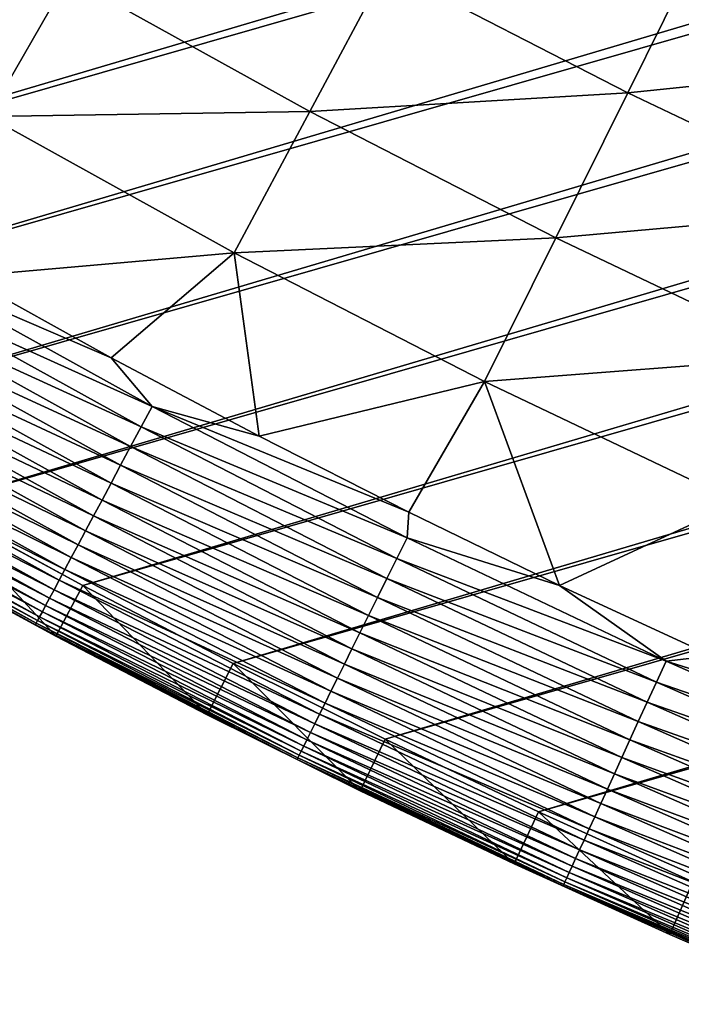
# Model space of a CAD drawing. Header units: millimetres. Extents: x -50 to 50, y -50 to 50.
# Tile 5 of 256: x -23.6 to -20.2, y -46.1 to -40.9. Entities that reach past the tile are written whole.
import ezdxf

# ---------------------------------------------------------------- set-up
doc = ezdxf.new("R2010")
doc.units = ezdxf.units.MM
doc.header["$LTSCALE"] = 65.185185
for name, color, linetype in [('37', 7, 'CONTINUOUS'), ('39', 7, 'CONTINUOUS'), ('40', 7, 'CONTINUOUS'), ('42', 7, 'CONTINUOUS'), ('44', 7, 'CONTINUOUS')]:
    doc.layers.add(name, color=color, linetype=linetype)

msp = doc.modelspace()

# ---------------------------------------------------------------- linework, layer by layer
at = {"layer": '37', "color": 15, "linetype": 'Continuous', "true_color": 0xaf503c}
for points in [[(-20.4683, -41.3106, -1.7726), (-21.7309, -40.6608, -1.7726), (-20.0877, -40.5422, -2.4271), (-20.4683, -41.3106, -1.7726)], [(-18.8296, -41.1415, -2.4271), (-20.4683, -41.3106, -1.7726), (-20.0877, -40.5422, -2.4271), (-18.8296, -41.1415, -2.4271)], [(-23.813, -41.4346, -0.4273), (-25.0778, -40.6817, -0.4273), (-23.3953, -40.7076, -1.106), (-23.813, -41.4346, -0.4273)], [(-22.1305, -41.4087, -1.106), (-23.3953, -40.7076, -1.106), (-21.7309, -40.6608, -1.7726), (-22.1305, -41.4087, -1.106)], [(-20.4683, -41.3106, -1.7726), (-22.1305, -41.4087, -1.106), (-21.7309, -40.6608, -1.7726), (-20.4683, -41.3106, -1.7726)], [(-22.1305, -41.4087, -1.106), (-23.813, -41.4346, -0.4273), (-23.3953, -40.7076, -1.106), (-22.1305, -41.4087, -1.106)], [(-19.1864, -41.9213, -1.7726), (-20.4683, -41.3106, -1.7726), (-18.8296, -41.1415, -2.4271), (-19.1864, -41.9213, -1.7726)], [(-20.8448, -42.0705, -1.106), (-22.1305, -41.4087, -1.106), (-20.4683, -41.3106, -1.7726), (-20.8448, -42.0705, -1.106)], [(-19.1864, -41.9213, -1.7726), (-20.8448, -42.0705, -1.106), (-20.4683, -41.3106, -1.7726), (-19.1864, -41.9213, -1.7726)], [(-22.5257, -42.1482, -0.4273), (-23.813, -41.4346, -0.4273), (-22.1305, -41.4087, -1.106), (-22.5257, -42.1482, -0.4273)], [(-20.8448, -42.0705, -1.106), (-22.5257, -42.1482, -0.4273), (-22.1305, -41.4087, -1.106), (-20.8448, -42.0705, -1.106)], [(-22.5257, -42.1482, -0.4273), (-23.9373, -42.2721, 0.23), (-23.813, -41.4346, -0.4273), (-22.5257, -42.1482, -0.4273)], [(-19.5392, -42.6924, -1.106), (-20.8448, -42.0705, -1.106), (-19.1864, -41.9213, -1.7726), (-19.5392, -42.6924, -1.106)], [(-21.2169, -42.8218, -0.4273), (-22.5257, -42.1482, -0.4273), (-20.8448, -42.0705, -1.106), (-21.2169, -42.8218, -0.4273)], [(-19.5392, -42.6924, -1.106), (-21.2169, -42.8218, -0.4273), (-20.8448, -42.0705, -1.106), (-19.5392, -42.6924, -1.106)], [(-23.1701, -42.6973, 0.23), (-23.9373, -42.2721, 0.23), (-22.5257, -42.1482, -0.4273), (-23.1701, -42.6973, 0.23)], [(-22.3954, -43.1087, 0.23), (-23.1701, -42.6973, 0.23), (-22.5257, -42.1482, -0.4273), (-22.3954, -43.1087, 0.23)], [(-21.2169, -42.8218, -0.4273), (-22.3954, -43.1087, 0.23), (-22.5257, -42.1482, -0.4273), (-21.2169, -42.8218, -0.4273)], [(-19.8881, -43.4548, -0.4273), (-21.2169, -42.8218, -0.4273), (-19.5392, -42.6924, -1.106), (-19.8881, -43.4548, -0.4273)], [(-21.6135, -43.5059, 0.23), (-22.3954, -43.1087, 0.23), (-21.2169, -42.8218, -0.4273), (-21.6135, -43.5059, 0.23)], [(-20.8244, -43.889, 0.23), (-21.6135, -43.5059, 0.23), (-21.2169, -42.8218, -0.4273), (-20.8244, -43.889, 0.23)], [(-19.8881, -43.4548, -0.4273), (-20.8244, -43.889, 0.23), (-21.2169, -42.8218, -0.4273), (-19.8881, -43.4548, -0.4273)], [(-20.0286, -44.2578, 0.23), (-20.8244, -43.889, 0.23), (-19.8881, -43.4548, -0.4273), (-20.0286, -44.2578, 0.23)]]:
    msp.add_3dface(points, dxfattribs=at)
at = {"layer": '39', "color": 15, "linetype": 'Continuous', "true_color": 0xaf503c}
for points in [[(-27.8761, -41.1454, 4.5), (45.7926, -19.3079, 4.5), (-28.6061, -40.6414, 4.5), (-27.8761, -41.1454, 4.5)], [(45.4406, -20.1222, 4.5), (45.7926, -19.3079, 4.5), (-27.8761, -41.1454, 4.5), (45.4406, -20.1222, 4.5)], [(-27.1372, -41.6364, 4.5), (45.4406, -20.1222, 4.5), (-27.8761, -41.1454, 4.5), (-27.1372, -41.6364, 4.5)], [(45.0742, -20.9301, 4.5), (45.4406, -20.1222, 4.5), (-27.1372, -41.6364, 4.5), (45.0742, -20.9301, 4.5)], [(-26.3897, -42.1141, 4.5), (45.0742, -20.9301, 4.5), (-27.1372, -41.6364, 4.5), (-26.3897, -42.1141, 4.5)], [(44.6934, -21.7313, 4.5), (45.0742, -20.9301, 4.5), (-26.3897, -42.1141, 4.5), (44.6934, -21.7313, 4.5)], [(-25.6338, -42.5783, 4.5), (44.6934, -21.7313, 4.5), (-26.3897, -42.1141, 4.5), (-25.6338, -42.5783, 4.5)], [(44.2983, -22.5256, 4.5), (44.6934, -21.7313, 4.5), (-25.6338, -42.5783, 4.5), (44.2983, -22.5256, 4.5)], [(-24.8697, -43.0291, 4.5), (44.2983, -22.5256, 4.5), (-25.6338, -42.5783, 4.5), (-24.8697, -43.0291, 4.5)], [(43.8892, -23.3128, 4.5), (44.2983, -22.5256, 4.5), (-24.8697, -43.0291, 4.5), (43.8892, -23.3128, 4.5)], [(-24.0976, -43.4661, 4.5), (43.8892, -23.3128, 4.5), (-24.8697, -43.0291, 4.5), (-24.0976, -43.4661, 4.5)], [(43.466, -24.0925, 4.5), (43.8892, -23.3128, 4.5), (-24.0976, -43.4661, 4.5), (43.466, -24.0925, 4.5)], [(-23.3179, -43.8892, 4.5), (43.466, -24.0925, 4.5), (-24.0976, -43.4661, 4.5), (-23.3179, -43.8892, 4.5)], [(43.029, -24.8645, 4.5), (43.466, -24.0925, 4.5), (-23.3179, -43.8892, 4.5), (43.029, -24.8645, 4.5)], [(-22.5308, -44.2984, 4.5), (43.029, -24.8645, 4.5), (-23.3179, -43.8892, 4.5), (-22.5308, -44.2984, 4.5)], [(42.5783, -25.6286, 4.5), (43.029, -24.8645, 4.5), (-22.5308, -44.2984, 4.5), (42.5783, -25.6286, 4.5)], [(-21.7364, -44.6934, 4.5), (42.5783, -25.6286, 4.5), (-22.5308, -44.2984, 4.5), (-21.7364, -44.6934, 4.5)], [(42.114, -26.3846, 4.5), (42.5783, -25.6286, 4.5), (-21.7364, -44.6934, 4.5), (42.114, -26.3846, 4.5)], [(-20.9352, -45.0742, 4.5), (42.114, -26.3846, 4.5), (-21.7364, -44.6934, 4.5), (-20.9352, -45.0742, 4.5)], [(41.6364, -27.1321, 4.5), (42.114, -26.3846, 4.5), (-20.9352, -45.0742, 4.5), (41.6364, -27.1321, 4.5)], [(-20.1273, -45.4407, 4.5), (41.6364, -27.1321, 4.5), (-20.9352, -45.0742, 4.5), (-20.1273, -45.4407, 4.5)]]:
    msp.add_3dface(points, dxfattribs=at)
at = {"layer": '40', "color": 15, "linetype": 'Continuous', "true_color": 0xaf503c}
for points in [[(-23.4586, -44.1541, 3.33), (-24.2431, -43.7284, 4.2), (-24.2431, -43.7284, 3.33), (-23.4586, -44.1541, 3.33)], [(-23.4586, -44.1541, 4.2), (-24.2431, -43.7284, 4.2), (-23.4586, -44.1541, 3.33), (-23.4586, -44.1541, 4.2)], [(-22.6668, -44.5658, 3.33), (-23.4586, -44.1541, 4.2), (-23.4586, -44.1541, 3.33), (-22.6668, -44.5658, 3.33)], [(-22.6668, -44.5658, 4.2), (-23.4586, -44.1541, 4.2), (-22.6668, -44.5658, 3.33), (-22.6668, -44.5658, 4.2)], [(-21.8676, -44.9632, 3.33), (-22.6668, -44.5658, 4.2), (-22.6668, -44.5658, 3.33), (-21.8676, -44.9632, 3.33)], [(-21.8676, -44.9632, 4.2), (-22.6668, -44.5658, 4.2), (-21.8676, -44.9632, 3.33), (-21.8676, -44.9632, 4.2)], [(-21.0616, -45.3463, 3.33), (-21.8676, -44.9632, 4.2), (-21.8676, -44.9632, 3.33), (-21.0616, -45.3463, 3.33)], [(-21.0616, -45.3463, 4.2), (-21.8676, -44.9632, 4.2), (-21.0616, -45.3463, 3.33), (-21.0616, -45.3463, 4.2)], [(-20.2488, -45.715, 4.2), (-21.0616, -45.3463, 4.2), (-20.2488, -45.715, 3.33), (-20.2488, -45.715, 4.2)], [(-20.2488, -45.715, 3.33), (-21.0616, -45.3463, 4.2), (-21.0616, -45.3463, 3.33), (-20.2488, -45.715, 3.33)], [(-19.4295, -46.0691, 3.33), (-20.2488, -45.715, 4.2), (-20.2488, -45.715, 3.33), (-19.4295, -46.0691, 3.33)], [(-19.4295, -46.0691, 4.2), (-20.2488, -45.715, 4.2), (-19.4295, -46.0691, 3.33), (-19.4295, -46.0691, 4.2)]]:
    msp.add_3dface(points, dxfattribs=at)
at = {"layer": '42', "color": 15, "linetype": 'Continuous', "true_color": 0xaf503c}
for points in [[(-24.2677, -42.2258, 0.3387), (-22.9557, -42.953, 0.3387), (-24.3281, -42.331, 0.4548), (-24.2677, -42.2258, 0.3387)], [(-24.2677, -42.2258, 0.3387), (-23.1701, -42.6973, 0.23), (-22.9557, -42.953, 0.3387), (-24.2677, -42.2258, 0.3387)], [(-23.9373, -42.2721, 0.23), (-23.1701, -42.6973, 0.23), (-24.2677, -42.2258, 0.3387), (-23.9373, -42.2721, 0.23)], [(-24.3281, -42.331, 0.4548), (-23.0129, -43.06, 0.4548), (-24.386, -42.4318, 0.5758), (-24.3281, -42.331, 0.4548)], [(-24.3281, -42.331, 0.4548), (-22.9557, -42.953, 0.3387), (-23.0129, -43.06, 0.4548), (-24.3281, -42.331, 0.4548)], [(-24.386, -42.4318, 0.5758), (-23.0677, -43.1626, 0.5758), (-24.4414, -42.5282, 0.7017), (-24.386, -42.4318, 0.5758)], [(-24.386, -42.4318, 0.5758), (-23.0129, -43.06, 0.4548), (-23.0677, -43.1626, 0.5758), (-24.386, -42.4318, 0.5758)], [(-24.4414, -42.5282, 0.7017), (-23.1201, -43.2606, 0.7017), (-24.4941, -42.6199, 0.832), (-24.4414, -42.5282, 0.7017)], [(-24.4414, -42.5282, 0.7017), (-23.0677, -43.1626, 0.5758), (-23.1201, -43.2606, 0.7017), (-24.4414, -42.5282, 0.7017)], [(-24.4941, -42.6199, 0.832), (-23.1699, -43.3539, 0.832), (-24.544, -42.7068, 0.9667), (-24.4941, -42.6199, 0.832)], [(-24.4941, -42.6199, 0.832), (-23.1201, -43.2606, 0.7017), (-23.1699, -43.3539, 0.832), (-24.4941, -42.6199, 0.832)], [(-24.544, -42.7068, 0.9667), (-23.2172, -43.4423, 0.9667), (-24.5911, -42.7887, 1.1055), (-24.544, -42.7068, 0.9667)], [(-24.544, -42.7068, 0.9667), (-23.1699, -43.3539, 0.832), (-23.2172, -43.4423, 0.9667), (-24.544, -42.7068, 0.9667)], [(-23.1701, -42.6973, 0.23), (-22.3954, -43.1087, 0.23), (-22.9557, -42.953, 0.3387), (-23.1701, -42.6973, 0.23)], [(-24.5911, -42.7887, 1.1055), (-23.2617, -43.5256, 1.1055), (-24.6352, -42.8655, 1.2481), (-24.5911, -42.7887, 1.1055)], [(-24.5911, -42.7887, 1.1055), (-23.2172, -43.4423, 0.9667), (-23.2617, -43.5256, 1.1055), (-24.5911, -42.7887, 1.1055)], [(-24.6352, -42.8655, 1.2481), (-23.3034, -43.6037, 1.2481), (-24.6763, -42.9371, 1.3943), (-24.6352, -42.8655, 1.2481)], [(-24.6352, -42.8655, 1.2481), (-23.2617, -43.5256, 1.1055), (-23.3034, -43.6037, 1.2481), (-24.6352, -42.8655, 1.2481)], [(-24.6763, -42.9371, 1.3943), (-23.3423, -43.6765, 1.3943), (-24.7144, -43.0032, 1.5439), (-24.6763, -42.9371, 1.3943)], [(-24.6763, -42.9371, 1.3943), (-23.3034, -43.6037, 1.2481), (-23.3423, -43.6765, 1.3943), (-24.6763, -42.9371, 1.3943)], [(-22.9557, -42.953, 0.3387), (-21.622, -43.6395, 0.3387), (-23.0129, -43.06, 0.4548), (-22.9557, -42.953, 0.3387)], [(-22.9557, -42.953, 0.3387), (-21.6135, -43.5059, 0.23), (-21.622, -43.6395, 0.3387), (-22.9557, -42.953, 0.3387)], [(-22.3954, -43.1087, 0.23), (-21.6135, -43.5059, 0.23), (-22.9557, -42.953, 0.3387), (-22.3954, -43.1087, 0.23)], [(-24.7144, -43.0032, 1.5439), (-23.3783, -43.7438, 1.5439), (-24.7492, -43.0639, 1.6965), (-24.7144, -43.0032, 1.5439)], [(-24.7144, -43.0032, 1.5439), (-23.3423, -43.6765, 1.3943), (-23.3783, -43.7438, 1.5439), (-24.7144, -43.0032, 1.5439)], [(-24.7492, -43.0639, 1.6965), (-23.4113, -43.8055, 1.6965), (-24.7809, -43.119, 1.8519), (-24.7492, -43.0639, 1.6965)], [(-24.7492, -43.0639, 1.6965), (-23.3783, -43.7438, 1.5439), (-23.4113, -43.8055, 1.6965), (-24.7492, -43.0639, 1.6965)], [(-23.0129, -43.06, 0.4548), (-21.6759, -43.7482, 0.4548), (-23.0677, -43.1626, 0.5758), (-23.0129, -43.06, 0.4548)], [(-23.0129, -43.06, 0.4548), (-21.622, -43.6395, 0.3387), (-21.6759, -43.7482, 0.4548), (-23.0129, -43.06, 0.4548)], [(-24.7809, -43.119, 1.8519), (-23.4412, -43.8616, 1.8519), (-24.8092, -43.1683, 2.0098), (-24.7809, -43.119, 1.8519)], [(-24.7809, -43.119, 1.8519), (-23.4113, -43.8055, 1.6965), (-23.4412, -43.8616, 1.8519), (-24.7809, -43.119, 1.8519)], [(-24.8092, -43.1683, 2.0098), (-23.468, -43.9118, 2.0098), (-24.8343, -43.2119, 2.17), (-24.8092, -43.1683, 2.0098)], [(-24.8092, -43.1683, 2.0098), (-23.4412, -43.8616, 1.8519), (-23.468, -43.9118, 2.0098), (-24.8092, -43.1683, 2.0098)], [(-23.0677, -43.1626, 0.5758), (-21.7275, -43.8524, 0.5758), (-23.1201, -43.2606, 0.7017), (-23.0677, -43.1626, 0.5758)], [(-23.0677, -43.1626, 0.5758), (-21.6759, -43.7482, 0.4548), (-21.7275, -43.8524, 0.5758), (-23.0677, -43.1626, 0.5758)], [(-24.8343, -43.2119, 2.17), (-23.4917, -43.9561, 2.17), (-24.856, -43.2497, 2.3321), (-24.8343, -43.2119, 2.17)], [(-24.8343, -43.2119, 2.17), (-23.468, -43.9118, 2.0098), (-23.4917, -43.9561, 2.17), (-24.8343, -43.2119, 2.17)], [(-24.856, -43.2497, 2.3321), (-23.5122, -43.9945, 2.3321), (-24.8742, -43.2815, 2.496), (-24.856, -43.2497, 2.3321)], [(-24.856, -43.2497, 2.3321), (-23.4917, -43.9561, 2.17), (-23.5122, -43.9945, 2.3321), (-24.856, -43.2497, 2.3321)], [(-23.1201, -43.2606, 0.7017), (-21.7768, -43.952, 0.7017), (-23.1699, -43.3539, 0.832), (-23.1201, -43.2606, 0.7017)], [(-23.1201, -43.2606, 0.7017), (-21.7275, -43.8524, 0.5758), (-21.7768, -43.952, 0.7017), (-23.1201, -43.2606, 0.7017)], [(-24.9005, -43.3271, 2.8275), (-23.5543, -44.0732, 2.8275), (-24.9083, -43.3408, 2.9946), (-24.9005, -43.3271, 2.8275)], [(-24.8891, -43.3073, 2.6612), (-23.5436, -44.0531, 2.6612), (-24.9005, -43.3271, 2.8275), (-24.8891, -43.3073, 2.6612)], [(-24.9005, -43.3271, 2.8275), (-23.5436, -44.0531, 2.6612), (-23.5543, -44.0732, 2.8275), (-24.9005, -43.3271, 2.8275)], [(-24.8742, -43.2815, 2.496), (-23.5295, -44.0269, 2.496), (-24.8891, -43.3073, 2.6612), (-24.8742, -43.2815, 2.496)], [(-24.8891, -43.3073, 2.6612), (-23.5295, -44.0269, 2.496), (-23.5436, -44.0531, 2.6612), (-24.8891, -43.3073, 2.6612)], [(-24.8742, -43.2815, 2.496), (-23.5122, -43.9945, 2.3321), (-23.5295, -44.0269, 2.496), (-24.8742, -43.2815, 2.496)], [(-24.9083, -43.3408, 2.9946), (-23.5618, -44.0872, 2.9946), (-24.9127, -43.3484, 3.1623), (-24.9083, -43.3408, 2.9946)], [(-24.9127, -43.3484, 3.1623), (-23.5618, -44.0872, 2.9946), (-23.5659, -44.095, 3.1623), (-24.9127, -43.3484, 3.1623)], [(-24.2431, -43.7284, 3.33), (-24.9127, -43.3484, 3.1623), (-23.5659, -44.095, 3.1623), (-24.2431, -43.7284, 3.33)], [(-24.9083, -43.3408, 2.9946), (-23.5543, -44.0732, 2.8275), (-23.5618, -44.0872, 2.9946), (-24.9083, -43.3408, 2.9946)], [(-23.1699, -43.3539, 0.832), (-21.8238, -44.0468, 0.832), (-23.2172, -43.4423, 0.9667), (-23.1699, -43.3539, 0.832)], [(-23.1699, -43.3539, 0.832), (-21.7768, -43.952, 0.7017), (-21.8238, -44.0468, 0.832), (-23.1699, -43.3539, 0.832)], [(-23.2172, -43.4423, 0.9667), (-21.8683, -44.1366, 0.9667), (-23.2617, -43.5256, 1.1055), (-23.2172, -43.4423, 0.9667)], [(-23.2172, -43.4423, 0.9667), (-21.8238, -44.0468, 0.832), (-21.8683, -44.1366, 0.9667), (-23.2172, -43.4423, 0.9667)], [(-23.2617, -43.5256, 1.1055), (-21.9102, -44.2212, 1.1055), (-23.3034, -43.6037, 1.2481), (-23.2617, -43.5256, 1.1055)], [(-23.2617, -43.5256, 1.1055), (-21.8683, -44.1366, 0.9667), (-21.9102, -44.2212, 1.1055), (-23.2617, -43.5256, 1.1055)], [(-21.6135, -43.5059, 0.23), (-20.8244, -43.889, 0.23), (-21.622, -43.6395, 0.3387), (-21.6135, -43.5059, 0.23)], [(-23.3034, -43.6037, 1.2481), (-21.9495, -44.3006, 1.2481), (-23.3423, -43.6765, 1.3943), (-23.3034, -43.6037, 1.2481)], [(-23.3034, -43.6037, 1.2481), (-21.9102, -44.2212, 1.1055), (-21.9495, -44.3006, 1.2481), (-23.3034, -43.6037, 1.2481)], [(-21.622, -43.6395, 0.3387), (-20.2678, -44.2846, 0.3387), (-21.6759, -43.7482, 0.4548), (-21.622, -43.6395, 0.3387)], [(-21.622, -43.6395, 0.3387), (-20.8244, -43.889, 0.23), (-20.2678, -44.2846, 0.3387), (-21.622, -43.6395, 0.3387)], [(-23.3423, -43.6765, 1.3943), (-21.9862, -44.3746, 1.3943), (-23.3783, -43.7438, 1.5439), (-23.3423, -43.6765, 1.3943)], [(-23.3423, -43.6765, 1.3943), (-21.9495, -44.3006, 1.2481), (-21.9862, -44.3746, 1.3943), (-23.3423, -43.6765, 1.3943)], [(-23.4586, -44.1541, 3.33), (-24.2431, -43.7284, 3.33), (-23.5659, -44.095, 3.1623), (-23.4586, -44.1541, 3.33)], [(-23.3783, -43.7438, 1.5439), (-22.02, -44.4429, 1.5439), (-23.4113, -43.8055, 1.6965), (-23.3783, -43.7438, 1.5439)], [(-23.3783, -43.7438, 1.5439), (-21.9862, -44.3746, 1.3943), (-22.02, -44.4429, 1.5439), (-23.3783, -43.7438, 1.5439)], [(-21.6759, -43.7482, 0.4548), (-20.3183, -44.3949, 0.4548), (-21.7275, -43.8524, 0.5758), (-21.6759, -43.7482, 0.4548)], [(-21.6759, -43.7482, 0.4548), (-20.2678, -44.2846, 0.3387), (-20.3183, -44.3949, 0.4548), (-21.6759, -43.7482, 0.4548)], [(-23.4113, -43.8055, 1.6965), (-22.0511, -44.5056, 1.6965), (-23.4412, -43.8616, 1.8519), (-23.4113, -43.8055, 1.6965)], [(-23.4113, -43.8055, 1.6965), (-22.02, -44.4429, 1.5439), (-22.0511, -44.5056, 1.6965), (-23.4113, -43.8055, 1.6965)], [(-23.4412, -43.8616, 1.8519), (-22.0793, -44.5626, 1.8519), (-23.468, -43.9118, 2.0098), (-23.4412, -43.8616, 1.8519)], [(-23.4412, -43.8616, 1.8519), (-22.0511, -44.5056, 1.6965), (-22.0793, -44.5626, 1.8519), (-23.4412, -43.8616, 1.8519)], [(-21.7275, -43.8524, 0.5758), (-20.3667, -44.5007, 0.5758), (-21.7768, -43.952, 0.7017), (-21.7275, -43.8524, 0.5758)], [(-21.7275, -43.8524, 0.5758), (-20.3183, -44.3949, 0.4548), (-20.3667, -44.5007, 0.5758), (-21.7275, -43.8524, 0.5758)], [(-20.8244, -43.889, 0.23), (-20.0286, -44.2578, 0.23), (-20.2678, -44.2846, 0.3387), (-20.8244, -43.889, 0.23)], [(-23.468, -43.9118, 2.0098), (-22.1046, -44.6136, 2.0098), (-23.4917, -43.9561, 2.17), (-23.468, -43.9118, 2.0098)], [(-23.468, -43.9118, 2.0098), (-22.0793, -44.5626, 1.8519), (-22.1046, -44.6136, 2.0098), (-23.468, -43.9118, 2.0098)], [(-23.5122, -43.9945, 2.3321), (-22.1462, -44.6976, 2.3321), (-23.5295, -44.0269, 2.496), (-23.5122, -43.9945, 2.3321)], [(-23.4917, -43.9561, 2.17), (-22.1269, -44.6586, 2.17), (-23.5122, -43.9945, 2.3321), (-23.4917, -43.9561, 2.17)], [(-23.5122, -43.9945, 2.3321), (-22.1269, -44.6586, 2.17), (-22.1462, -44.6976, 2.3321), (-23.5122, -43.9945, 2.3321)], [(-23.4917, -43.9561, 2.17), (-22.1046, -44.6136, 2.0098), (-22.1269, -44.6586, 2.17), (-23.4917, -43.9561, 2.17)], [(-21.7768, -43.952, 0.7017), (-20.4129, -44.6017, 0.7017), (-21.8238, -44.0468, 0.832), (-21.7768, -43.952, 0.7017)], [(-21.7768, -43.952, 0.7017), (-20.3667, -44.5007, 0.5758), (-20.4129, -44.6017, 0.7017), (-21.7768, -43.952, 0.7017)], [(-23.5295, -44.0269, 2.496), (-22.1625, -44.7305, 2.496), (-23.5436, -44.0531, 2.6612), (-23.5295, -44.0269, 2.496)], [(-23.5295, -44.0269, 2.496), (-22.1462, -44.6976, 2.3321), (-22.1625, -44.7305, 2.496), (-23.5295, -44.0269, 2.496)], [(-21.8238, -44.0468, 0.832), (-20.4569, -44.6979, 0.832), (-21.8683, -44.1366, 0.9667), (-21.8238, -44.0468, 0.832)], [(-21.8238, -44.0468, 0.832), (-20.4129, -44.6017, 0.7017), (-20.4569, -44.6979, 0.832), (-21.8238, -44.0468, 0.832)], [(-23.5618, -44.0872, 2.9946), (-22.1928, -44.7918, 2.9946), (-23.5659, -44.095, 3.1623), (-23.5618, -44.0872, 2.9946)], [(-23.5659, -44.095, 3.1623), (-22.1928, -44.7918, 2.9946), (-22.1968, -44.7997, 3.1623), (-23.5659, -44.095, 3.1623)], [(-23.4586, -44.1541, 3.33), (-23.5659, -44.095, 3.1623), (-22.1968, -44.7997, 3.1623), (-23.4586, -44.1541, 3.33)], [(-23.5543, -44.0732, 2.8275), (-22.1858, -44.7776, 2.8275), (-23.5618, -44.0872, 2.9946), (-23.5543, -44.0732, 2.8275)], [(-23.5618, -44.0872, 2.9946), (-22.1858, -44.7776, 2.8275), (-22.1928, -44.7918, 2.9946), (-23.5618, -44.0872, 2.9946)], [(-23.5436, -44.0531, 2.6612), (-22.1757, -44.7572, 2.6612), (-23.5543, -44.0732, 2.8275), (-23.5436, -44.0531, 2.6612)], [(-23.5543, -44.0732, 2.8275), (-22.1757, -44.7572, 2.6612), (-22.1858, -44.7776, 2.8275), (-23.5543, -44.0732, 2.8275)], [(-23.5436, -44.0531, 2.6612), (-22.1625, -44.7305, 2.496), (-22.1757, -44.7572, 2.6612), (-23.5436, -44.0531, 2.6612)], [(-22.6668, -44.5658, 3.33), (-23.4586, -44.1541, 3.33), (-22.1968, -44.7997, 3.1623), (-22.6668, -44.5658, 3.33)], [(-21.8683, -44.1366, 0.9667), (-20.4986, -44.789, 0.9667), (-21.9102, -44.2212, 1.1055), (-21.8683, -44.1366, 0.9667)], [(-21.8683, -44.1366, 0.9667), (-20.4569, -44.6979, 0.832), (-20.4986, -44.789, 0.9667), (-21.8683, -44.1366, 0.9667)], [(-21.9102, -44.2212, 1.1055), (-20.5379, -44.8749, 1.1055), (-21.9495, -44.3006, 1.2481), (-21.9102, -44.2212, 1.1055)], [(-21.9102, -44.2212, 1.1055), (-20.4986, -44.789, 0.9667), (-20.5379, -44.8749, 1.1055), (-21.9102, -44.2212, 1.1055)], [(-20.0286, -44.2578, 0.23), (-19.2263, -44.6121, 0.23), (-20.2678, -44.2846, 0.3387), (-20.0286, -44.2578, 0.23)], [(-21.9495, -44.3006, 1.2481), (-20.5748, -44.9555, 1.2481), (-21.9862, -44.3746, 1.3943), (-21.9495, -44.3006, 1.2481)], [(-21.9495, -44.3006, 1.2481), (-20.5379, -44.8749, 1.1055), (-20.5748, -44.9555, 1.2481), (-21.9495, -44.3006, 1.2481)], [(-20.2678, -44.2846, 0.3387), (-18.8944, -44.8877, 0.3387), (-20.3183, -44.3949, 0.4548), (-20.2678, -44.2846, 0.3387)], [(-20.2678, -44.2846, 0.3387), (-19.2263, -44.6121, 0.23), (-18.8944, -44.8877, 0.3387), (-20.2678, -44.2846, 0.3387)], [(-21.9862, -44.3746, 1.3943), (-20.6091, -45.0305, 1.3943), (-22.02, -44.4429, 1.5439), (-21.9862, -44.3746, 1.3943)], [(-21.9862, -44.3746, 1.3943), (-20.5748, -44.9555, 1.2481), (-20.6091, -45.0305, 1.3943), (-21.9862, -44.3746, 1.3943)], [(-20.3183, -44.3949, 0.4548), (-18.9414, -44.9994, 0.4548), (-20.3667, -44.5007, 0.5758), (-20.3183, -44.3949, 0.4548)], [(-20.3183, -44.3949, 0.4548), (-18.8944, -44.8877, 0.3387), (-18.9414, -44.9994, 0.4548), (-20.3183, -44.3949, 0.4548)], [(-22.02, -44.4429, 1.5439), (-20.6409, -45.0999, 1.5439), (-22.0511, -44.5056, 1.6965), (-22.02, -44.4429, 1.5439)], [(-22.02, -44.4429, 1.5439), (-20.6091, -45.0305, 1.3943), (-20.6409, -45.0999, 1.5439), (-22.02, -44.4429, 1.5439)], [(-22.0511, -44.5056, 1.6965), (-20.67, -45.1635, 1.6965), (-22.0793, -44.5626, 1.8519), (-22.0511, -44.5056, 1.6965)], [(-22.0511, -44.5056, 1.6965), (-20.6409, -45.0999, 1.5439), (-20.67, -45.1635, 1.6965), (-22.0511, -44.5056, 1.6965)], [(-20.3667, -44.5007, 0.5758), (-18.9865, -45.1067, 0.5758), (-20.4129, -44.6017, 0.7017), (-20.3667, -44.5007, 0.5758)], [(-20.3667, -44.5007, 0.5758), (-18.9414, -44.9994, 0.4548), (-18.9865, -45.1067, 0.5758), (-20.3667, -44.5007, 0.5758)], [(-21.8676, -44.9632, 3.33), (-22.6668, -44.5658, 3.33), (-22.1968, -44.7997, 3.1623), (-21.8676, -44.9632, 3.33)], [(-22.0793, -44.5626, 1.8519), (-20.6964, -45.2213, 1.8519), (-22.1046, -44.6136, 2.0098), (-22.0793, -44.5626, 1.8519)], [(-22.0793, -44.5626, 1.8519), (-20.67, -45.1635, 1.6965), (-20.6964, -45.2213, 1.8519), (-22.0793, -44.5626, 1.8519)], [(-22.1046, -44.6136, 2.0098), (-20.7201, -45.2731, 2.0098), (-22.1269, -44.6586, 2.17), (-22.1046, -44.6136, 2.0098)], [(-22.1046, -44.6136, 2.0098), (-20.6964, -45.2213, 1.8519), (-20.7201, -45.2731, 2.0098), (-22.1046, -44.6136, 2.0098)], [(-20.4129, -44.6017, 0.7017), (-19.0297, -45.2091, 0.7017), (-20.4569, -44.6979, 0.832), (-20.4129, -44.6017, 0.7017)], [(-20.4129, -44.6017, 0.7017), (-18.9865, -45.1067, 0.5758), (-19.0297, -45.2091, 0.7017), (-20.4129, -44.6017, 0.7017)], [(-22.1269, -44.6586, 2.17), (-20.741, -45.3188, 2.17), (-22.1462, -44.6976, 2.3321), (-22.1269, -44.6586, 2.17)], [(-22.1269, -44.6586, 2.17), (-20.7201, -45.2731, 2.0098), (-20.741, -45.3188, 2.17), (-22.1269, -44.6586, 2.17)], [(-22.1462, -44.6976, 2.3321), (-20.7591, -45.3583, 2.3321), (-22.1625, -44.7305, 2.496), (-22.1462, -44.6976, 2.3321)], [(-22.1462, -44.6976, 2.3321), (-20.741, -45.3188, 2.17), (-20.7591, -45.3583, 2.3321), (-22.1462, -44.6976, 2.3321)], [(-20.4569, -44.6979, 0.832), (-19.0707, -45.3066, 0.832), (-20.4986, -44.789, 0.9667), (-20.4569, -44.6979, 0.832)], [(-20.4569, -44.6979, 0.832), (-19.0297, -45.2091, 0.7017), (-19.0707, -45.3066, 0.832), (-20.4569, -44.6979, 0.832)], [(-22.1757, -44.7572, 2.6612), (-20.7868, -45.4188, 2.6612), (-22.1858, -44.7776, 2.8275), (-22.1757, -44.7572, 2.6612)], [(-22.1625, -44.7305, 2.496), (-20.7744, -45.3917, 2.496), (-22.1757, -44.7572, 2.6612), (-22.1625, -44.7305, 2.496)], [(-22.1757, -44.7572, 2.6612), (-20.7744, -45.3917, 2.496), (-20.7868, -45.4188, 2.6612), (-22.1757, -44.7572, 2.6612)], [(-22.1625, -44.7305, 2.496), (-20.7591, -45.3583, 2.3321), (-20.7744, -45.3917, 2.496), (-22.1625, -44.7305, 2.496)], [(-22.1928, -44.7918, 2.9946), (-20.8029, -45.4539, 2.9946), (-22.1968, -44.7997, 3.1623), (-22.1928, -44.7918, 2.9946)], [(-22.1968, -44.7997, 3.1623), (-20.8029, -45.4539, 2.9946), (-20.8065, -45.4619, 3.1623), (-22.1968, -44.7997, 3.1623)], [(-21.8676, -44.9632, 3.33), (-22.1968, -44.7997, 3.1623), (-20.8065, -45.4619, 3.1623), (-21.8676, -44.9632, 3.33)], [(-22.1858, -44.7776, 2.8275), (-20.7963, -45.4395, 2.8275), (-22.1928, -44.7918, 2.9946), (-22.1858, -44.7776, 2.8275)], [(-22.1928, -44.7918, 2.9946), (-20.7963, -45.4395, 2.8275), (-20.8029, -45.4539, 2.9946), (-22.1928, -44.7918, 2.9946)], [(-22.1858, -44.7776, 2.8275), (-20.7868, -45.4188, 2.6612), (-20.7963, -45.4395, 2.8275), (-22.1858, -44.7776, 2.8275)], [(-20.4986, -44.789, 0.9667), (-19.1096, -45.3989, 0.9667), (-20.5379, -44.8749, 1.1055), (-20.4986, -44.789, 0.9667)], [(-20.4986, -44.789, 0.9667), (-19.0707, -45.3066, 0.832), (-19.1096, -45.3989, 0.9667), (-20.4986, -44.789, 0.9667)], [(-20.5379, -44.8749, 1.1055), (-19.1462, -45.486, 1.1055), (-20.5748, -44.9555, 1.2481), (-20.5379, -44.8749, 1.1055)], [(-20.5379, -44.8749, 1.1055), (-19.1096, -45.3989, 0.9667), (-19.1462, -45.486, 1.1055), (-20.5379, -44.8749, 1.1055)], [(-21.0616, -45.3463, 3.33), (-21.8676, -44.9632, 3.33), (-20.8065, -45.4619, 3.1623), (-21.0616, -45.3463, 3.33)], [(-20.5748, -44.9555, 1.2481), (-19.1806, -45.5677, 1.2481), (-20.6091, -45.0305, 1.3943), (-20.5748, -44.9555, 1.2481)], [(-20.5748, -44.9555, 1.2481), (-19.1462, -45.486, 1.1055), (-19.1806, -45.5677, 1.2481), (-20.5748, -44.9555, 1.2481)], [(-20.6091, -45.0305, 1.3943), (-19.2126, -45.6437, 1.3943), (-20.6409, -45.0999, 1.5439), (-20.6091, -45.0305, 1.3943)], [(-20.6091, -45.0305, 1.3943), (-19.1806, -45.5677, 1.2481), (-19.2126, -45.6437, 1.3943), (-20.6091, -45.0305, 1.3943)], [(-20.6409, -45.0999, 1.5439), (-19.2422, -45.7141, 1.5439), (-20.67, -45.1635, 1.6965), (-20.6409, -45.0999, 1.5439)], [(-20.6409, -45.0999, 1.5439), (-19.2126, -45.6437, 1.3943), (-19.2422, -45.7141, 1.5439), (-20.6409, -45.0999, 1.5439)], [(-20.67, -45.1635, 1.6965), (-19.2693, -45.7785, 1.6965), (-20.6964, -45.2213, 1.8519), (-20.67, -45.1635, 1.6965)], [(-20.67, -45.1635, 1.6965), (-19.2422, -45.7141, 1.5439), (-19.2693, -45.7785, 1.6965), (-20.67, -45.1635, 1.6965)], [(-20.6964, -45.2213, 1.8519), (-19.2939, -45.8371, 1.8519), (-20.7201, -45.2731, 2.0098), (-20.6964, -45.2213, 1.8519)], [(-20.6964, -45.2213, 1.8519), (-19.2693, -45.7785, 1.6965), (-19.2939, -45.8371, 1.8519), (-20.6964, -45.2213, 1.8519)], [(-20.7201, -45.2731, 2.0098), (-19.316, -45.8896, 2.0098), (-20.741, -45.3188, 2.17), (-20.7201, -45.2731, 2.0098)], [(-20.7201, -45.2731, 2.0098), (-19.2939, -45.8371, 1.8519), (-19.316, -45.8896, 2.0098), (-20.7201, -45.2731, 2.0098)], [(-20.741, -45.3188, 2.17), (-19.3355, -45.9359, 2.17), (-20.7591, -45.3583, 2.3321), (-20.741, -45.3188, 2.17)], [(-20.741, -45.3188, 2.17), (-19.316, -45.8896, 2.0098), (-19.3355, -45.9359, 2.17), (-20.741, -45.3188, 2.17)], [(-20.2488, -45.715, 3.33), (-21.0616, -45.3463, 3.33), (-20.8065, -45.4619, 3.1623), (-20.2488, -45.715, 3.33)], [(-20.7744, -45.3917, 2.496), (-19.3666, -46.0098, 2.496), (-20.7868, -45.4188, 2.6612), (-20.7744, -45.3917, 2.496)], [(-20.7591, -45.3583, 2.3321), (-19.3524, -45.976, 2.3321), (-20.7744, -45.3917, 2.496), (-20.7591, -45.3583, 2.3321)], [(-20.7744, -45.3917, 2.496), (-19.3524, -45.976, 2.3321), (-19.3666, -46.0098, 2.496), (-20.7744, -45.3917, 2.496)], [(-20.7591, -45.3583, 2.3321), (-19.3355, -45.9359, 2.17), (-19.3524, -45.976, 2.3321), (-20.7591, -45.3583, 2.3321)], [(-20.7963, -45.4395, 2.8275), (-19.387, -46.0583, 2.8275), (-20.8029, -45.4539, 2.9946), (-20.7963, -45.4395, 2.8275)], [(-20.7868, -45.4188, 2.6612), (-19.3782, -46.0373, 2.6612), (-20.7963, -45.4395, 2.8275), (-20.7868, -45.4188, 2.6612)], [(-20.7963, -45.4395, 2.8275), (-19.3782, -46.0373, 2.6612), (-19.387, -46.0583, 2.8275), (-20.7963, -45.4395, 2.8275)], [(-20.7868, -45.4188, 2.6612), (-19.3666, -46.0098, 2.496), (-19.3782, -46.0373, 2.6612), (-20.7868, -45.4188, 2.6612)], [(-20.8029, -45.4539, 2.9946), (-19.3932, -46.0729, 2.9946), (-20.8065, -45.4619, 3.1623), (-20.8029, -45.4539, 2.9946)], [(-20.8065, -45.4619, 3.1623), (-19.3932, -46.0729, 2.9946), (-19.3966, -46.081, 3.1623), (-20.8065, -45.4619, 3.1623)], [(-20.2488, -45.715, 3.33), (-20.8065, -45.4619, 3.1623), (-19.3966, -46.081, 3.1623), (-20.2488, -45.715, 3.33)], [(-20.8029, -45.4539, 2.9946), (-19.387, -46.0583, 2.8275), (-19.3932, -46.0729, 2.9946), (-20.8029, -45.4539, 2.9946)], [(-19.4295, -46.0691, 3.33), (-20.2488, -45.715, 3.33), (-19.3966, -46.081, 3.1623), (-19.4295, -46.0691, 3.33)]]:
    msp.add_3dface(points, dxfattribs=at)
at = {"layer": '44', "color": 15, "linetype": 'Continuous', "true_color": 0xaf503c}
for points in [[(-24.0976, -43.4661, 4.5), (-24.2431, -43.7284, 4.2), (-23.4586, -44.1541, 4.2), (-24.0976, -43.4661, 4.5)], [(-23.3179, -43.8892, 4.5), (-24.0976, -43.4661, 4.5), (-23.4586, -44.1541, 4.2), (-23.3179, -43.8892, 4.5)], [(-23.3179, -43.8892, 4.5), (-23.4586, -44.1541, 4.2), (-22.6668, -44.5658, 4.2), (-23.3179, -43.8892, 4.5)], [(-22.5308, -44.2984, 4.5), (-23.3179, -43.8892, 4.5), (-22.6668, -44.5658, 4.2), (-22.5308, -44.2984, 4.5)], [(-22.5308, -44.2984, 4.5), (-22.6668, -44.5658, 4.2), (-21.8676, -44.9632, 4.2), (-22.5308, -44.2984, 4.5)], [(-21.7364, -44.6934, 4.5), (-22.5308, -44.2984, 4.5), (-21.8676, -44.9632, 4.2), (-21.7364, -44.6934, 4.5)], [(-21.7364, -44.6934, 4.5), (-21.8676, -44.9632, 4.2), (-21.0616, -45.3463, 4.2), (-21.7364, -44.6934, 4.5)], [(-20.9352, -45.0742, 4.5), (-21.7364, -44.6934, 4.5), (-21.0616, -45.3463, 4.2), (-20.9352, -45.0742, 4.5)], [(-20.9352, -45.0742, 4.5), (-21.0616, -45.3463, 4.2), (-20.2488, -45.715, 4.2), (-20.9352, -45.0742, 4.5)], [(-20.1273, -45.4407, 4.5), (-20.9352, -45.0742, 4.5), (-20.2488, -45.715, 4.2), (-20.1273, -45.4407, 4.5)], [(-20.1273, -45.4407, 4.5), (-20.2488, -45.715, 4.2), (-19.4295, -46.0691, 4.2), (-20.1273, -45.4407, 4.5)]]:
    msp.add_3dface(points, dxfattribs=at)

doc.saveas('drawing.dxf')
